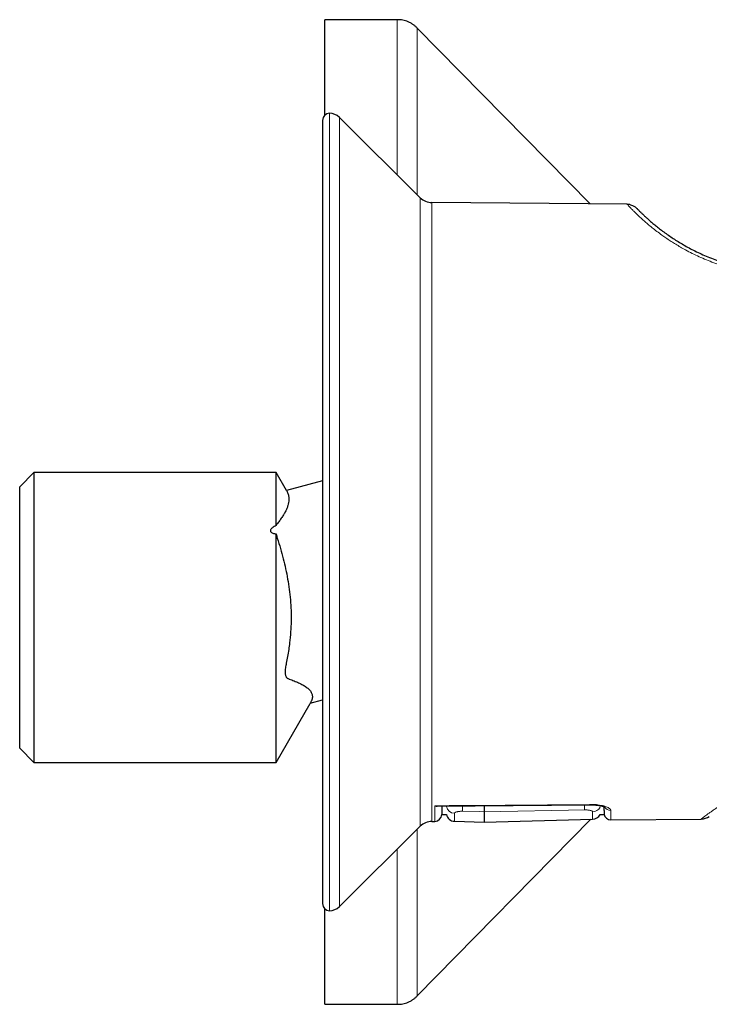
# Model space of a CAD drawing. Header units: millimetres. Extents: x 8 to 2236, y 12 to 2208.
# Tile 92 of 165: x 1491 to 1540, y 974 to 1044. Entities that reach past the tile are written whole.
import ezdxf

# ---------------------------------------------------------------- set-up
doc = ezdxf.new("R2010")
doc.units = ezdxf.units.MM

msp = doc.modelspace()

# ---------------------------------------------------------------- linework, layer by layer
at = {"color": 7, "linetype": 'Continuous', "lineweight": 30}
for p, q in [((1517.611, 1044.23), (1512.45, 1044.23)), ((1512.45, 1037.436), (1512.45, 1044.23)), ((1531.327, 1031.127), (1519.037, 1043.632)), ((1512.294, 1037.074), (1512.294, 981.386)), ((1519.247, 1031.574), (1513.499, 1037.283)), ((1533.968, 1031.104), (1520.083, 1031.225)), ((1533.98, 1031.092), (1533.968, 1031.104)), ((1491.75, 1012.03), (1490.75, 1011.03)), ((1508.997, 1012.03), (1491.75, 1012.03)), ((1491.75, 1012.03), (1491.75, 991.43)), ((1509.728, 1010.764), (1508.997, 1012.03)), ((1508.997, 1008.263), (1508.997, 1012.03)), ((1490.75, 992.43), (1490.75, 1011.03)), ((1512.294, 1011.439), (1509.734, 1010.753)), ((1508.997, 991.43), (1508.997, 1007.669)), ((1508.997, 991.43), (1511.415, 995.618)), ((1511.424, 995.634), (1512.294, 995.867)), ((1490.75, 992.43), (1491.75, 991.43)), ((1491.75, 991.43), (1508.997, 991.43)), ((1520.45, 988.322), (1531.299, 988.421)), ((1520.773, 987.727), (1521.108, 987.727)), ((1532.038, 987.727), (1532.327, 987.727)), ((1519.037, 974.828), (1531.378, 987.384)), ((1520.083, 987.234), (1520.277, 987.236)), ((1521.682, 987.241), (1523.794, 987.185)), ((1523.794, 987.185), (1531.513, 987.387)), ((1532.817, 987.345), (1539.235, 987.401)), ((1513.499, 981.176), (1519.247, 986.885)), ((1512.45, 974.23), (1512.45, 981.023)), ((1512.45, 974.23), (1517.611, 974.23))]:
    msp.add_line(p, q, dxfattribs=at)
at = {"color": 252, "linetype": 'Continuous', "lineweight": 0}
for p, q in [((1512.794, 1037.574), (1512.794, 980.886)), ((1513.499, 1037.283), (1513.499, 981.176)), ((1519.247, 986.885), (1519.247, 1031.574)), ((1520.083, 1031.225), (1520.083, 987.234))]:
    msp.add_line(p, q, dxfattribs=at)
at = {"color": 252, "linetype": 'Continuous', "lineweight": 0, "flags": 128}
for points in [[(1520.296, 988.346), (1521.296, 988.355), (1525.296, 988.391), (1531.299, 988.446)], [(1531.299, 988.446), (1531.299, 988.426), (1531.299, 988.421)], [(1522.263, 987.952), (1523.462, 987.93), (1523.794, 987.924)], [(1523.794, 987.924), (1524.993, 987.945), (1529.789, 988.03), (1530.934, 988.051)]]:
    msp.add_lwpolyline(points, dxfattribs=at)
at = {"color": 7, "linetype": 'Continuous', "lineweight": 30}
for centre, radius, start, end in [((1512.794, 1037.074), 0.5, 90, 180), ((1512.794, 1036.574), 1, 45.19689, 90), ((1520.093, 1032.425), 1.2, 225.19689, 269.5), ((1520.273, 987.736), 0.5, 270.49048, 359), ((1521.698, 987.84), 0.6, 190.89849, 268.51308), ((1531.498, 987.987), 0.6, 271.50603, 334.29187), ((1532.813, 987.845), 0.5, 193.34713, 270.48422), ((1520.093, 986.034), 1.2, 90.5, 134.80311), ((1539.226, 988.401), 1, 270.49729, 306.11727), ((1512.794, 981.386), 0.5, 180, 270), ((1512.794, 981.886), 1, 270, 314.80311)]:
    msp.add_arc(centre, radius, start, end, dxfattribs=at)
at = {"color": 252, "linetype": 'Continuous', "lineweight": 0}
for centre, radius, start, end in [((1526.402, 988.329), 4.541, 356.48141, 1.09252), ((1521.691, 988.41), 0.596, 191.91674, 269.08181), ((1527.575, 988.224), 5.319, 178.77441, 182.92476), ((1531.502, 988.518), 0.6, 271.11189, 333.29362), ((1532.797, 988.515), 0.501, 211.82663, 270.98903)]:
    msp.add_arc(centre, radius, start, end, dxfattribs=at)
at = {"color": 7, "linetype": 'Continuous', "lineweight": 30}
for points, knots in [([(1519.037, 1043.632), (1518.988, 1043.679), (1518.891, 1043.773), (1518.731, 1043.895), (1518.564, 1043.999), (1518.388, 1044.083), (1518.205, 1044.149), (1518.014, 1044.196), (1517.815, 1044.225), (1517.68, 1044.228), (1517.611, 1044.23)], [0, 0, 0, 0, 0.129502, 0.255184, 0.378256, 0.5, 0.621744, 0.744816, 0.870498, 1, 1, 1, 1]), ([(1534.211, 1031.072), (1534.171, 1031.081), (1534.091, 1031.098), (1534.015, 1031.096), (1533.977, 1031.095)], [0, 0, 0, 0, 0.499196, 1, 1, 1, 1]), ([(1534.21, 1031.069), (1534.259, 1031.055), (1534.372, 1031.024), (1534.533, 1030.933), (1534.631, 1030.843), (1534.679, 1030.799)], [0, 0, 0, 0, 0.275945, 0.641559, 1, 1, 1, 1]), ([(1534.679, 1030.799), (1534.682, 1030.796), (1534.687, 1030.791), (1534.732, 1030.744), (1534.805, 1030.67), (1534.909, 1030.566), (1535.043, 1030.434), (1535.202, 1030.282), (1535.382, 1030.117), (1535.578, 1029.942), (1535.801, 1029.75), (1536.053, 1029.541), (1536.336, 1029.318), (1536.65, 1029.083), (1536.982, 1028.849), (1537.327, 1028.619), (1537.684, 1028.396), (1538.065, 1028.172), (1538.47, 1027.95), (1538.9, 1027.731), (1539.355, 1027.519), (1539.833, 1027.316), (1540.334, 1027.123), (1540.856, 1026.943), (1541.399, 1026.779), (1541.961, 1026.632), (1542.538, 1026.507), (1542.93, 1026.431), (1543.13, 1026.404), (1543.131, 1026.404)], [0, 0, 0, 0, 0.046065, 0.091975, 0.137853, 0.184271, 0.23024, 0.275896, 0.315491, 0.354702, 0.393625, 0.433065, 0.47282, 0.512192, 0.551303, 0.586135, 0.620698, 0.655086, 0.689394, 0.723845, 0.758158, 0.792436, 0.826783, 0.861326, 0.895846, 0.930447, 0.965231, 0.999827, 1, 1, 1, 1]), ([(1509.728, 1010.764), (1509.728, 1010.763), (1509.732, 1010.756), (1509.769, 1010.691), (1509.803, 1010.616), (1509.853, 1010.485), (1509.882, 1010.362), (1509.899, 1010.234), (1509.903, 1010.081), (1509.885, 1009.901), (1509.836, 1009.691), (1509.758, 1009.474), (1509.653, 1009.249), (1509.52, 1009.018), (1509.363, 1008.78), (1509.215, 1008.578), (1509.098, 1008.442), (1509.034, 1008.354), (1509.009, 1008.294), (1508.997, 1008.263)], [0, 0, 0, 0, 0.003157, 0.017576, 0.075269, 0.132949, 0.190681, 0.248563, 0.306495, 0.391841, 0.477338, 0.563267, 0.649331, 0.736717, 0.824208, 0.911949, 0.955813, 0.977812, 1, 1, 1, 1]), ([(1508.997, 1008.263), (1508.95, 1008.239), (1508.856, 1008.19), (1508.747, 1008.12), (1508.669, 1008.054), (1508.621, 1008), (1508.589, 1007.941), (1508.582, 1007.88), (1508.607, 1007.823), (1508.667, 1007.768), (1508.761, 1007.724), (1508.877, 1007.691), (1508.957, 1007.676), (1508.997, 1007.669)], [0, 0, 0, 0, 0.143575, 0.28821, 0.360063, 0.433166, 0.499049, 0.565634, 0.623, 0.686705, 0.791988, 0.89519, 1, 1, 1, 1]), ([(1508.997, 1007.669), (1509.008, 1007.618), (1509.032, 1007.515), (1509.14, 1007.171), (1509.307, 1006.637), (1509.504, 1005.912), (1509.677, 1005.188), (1509.821, 1004.463), (1509.936, 1003.731), (1510.017, 1002.986), (1510.063, 1002.232), (1510.069, 1001.468), (1510.036, 1000.701), (1509.972, 1000.027), (1509.893, 999.446), (1509.812, 998.959), (1509.737, 998.58), (1509.681, 998.308), (1509.651, 998.144), (1509.633, 997.994), (1509.629, 997.862), (1509.636, 997.747), (1509.653, 997.642), (1509.679, 997.554), (1509.716, 997.483), (1509.757, 997.434), (1509.8, 997.404), (1509.859, 997.38), (1509.964, 997.346), (1510.164, 997.267), (1510.441, 997.159), (1510.749, 997.016), (1510.981, 996.89), (1511.146, 996.781), (1511.257, 996.695), (1511.355, 996.605), (1511.437, 996.51), (1511.502, 996.41), (1511.547, 996.303), (1511.573, 996.19), (1511.575, 996.069), (1511.555, 995.942), (1511.518, 995.829), (1511.475, 995.731), (1511.452, 995.684), (1511.431, 995.646), (1511.426, 995.636), (1511.424, 995.634)], [0, 0, 0, 0, 0.008395, 0.016997, 0.056896, 0.096824, 0.135627, 0.174482, 0.213526, 0.252649, 0.292684, 0.332824, 0.373284, 0.413851, 0.439838, 0.465849, 0.491835, 0.500787, 0.509765, 0.518064, 0.525, 0.532141, 0.539073, 0.546209, 0.553099, 0.560168, 0.565824, 0.571489, 0.582941, 0.6058, 0.650773, 0.695785, 0.740986, 0.763638, 0.786309, 0.808797, 0.831317, 0.853953, 0.876636, 0.899879, 0.923185, 0.94669, 0.970263, 0.983001, 0.995743, 0.999033, 1, 1, 1, 1]), ([(1531.299, 988.42), (1531.314, 988.421), (1531.369, 988.421), (1531.464, 988.419), (1531.582, 988.414), (1531.696, 988.405), (1531.807, 988.393), (1531.913, 988.378), (1532.013, 988.36), (1532.105, 988.341), (1532.186, 988.32), (1532.255, 988.299), (1532.312, 988.279), (1532.356, 988.261), (1532.385, 988.247), (1532.401, 988.238), (1532.407, 988.234), (1532.405, 988.235), (1532.405, 988.235)], [0, 0, 0, 0, 0.0268796, 0.1007904, 0.1743719, 0.247361, 0.3203294, 0.3946639, 0.469672, 0.5442059, 0.6170041, 0.6870217, 0.7563536, 0.823359, 0.8884691, 0.9440686, 0.9967026, 1, 1, 1, 1]), ([(1520.296, 988.346), (1520.297, 988.345), (1520.347, 988.33), (1520.4, 988.317), (1520.448, 988.322), (1520.45, 988.322)], [0, 0, 0, 0, 0.0204648, 0.9567052, 1, 1, 1, 1]), ([(1520.783, 988.325), (1520.783, 988.27), (1520.78, 988.139), (1520.777, 987.981), (1520.775, 987.846), (1520.774, 987.764), (1520.773, 987.727), (1520.773, 987.731), (1520.773, 987.732)], [0, 0, 0, 0, 0.1389079, 0.3367189, 0.5362729, 0.735827, 0.9221151, 1, 1, 1, 1]), ([(1523.794, 988.352), (1523.794, 988.344), (1523.794, 988.302), (1523.794, 988.232), (1523.794, 988.145), (1523.794, 988.069), (1523.794, 988.005), (1523.794, 987.955), (1523.794, 987.934), (1523.794, 987.924)], [0, 0, 0, 0, 0.040704, 0.200544, 0.360385, 0.52029, 0.680196, 0.840098, 1, 1, 1, 1]), ([(1523.794, 987.924), (1523.794, 987.846), (1523.794, 987.69), (1523.794, 987.508), (1523.794, 987.364), (1523.794, 987.261), (1523.794, 987.197), (1523.794, 987.189), (1523.794, 987.185)], [0, 0, 0, 0, 0.166672, 0.333341, 0.500008, 0.666673, 0.833337, 1, 1, 1, 1]), ([(1532.318, 988.277), (1532.318, 988.237), (1532.32, 988.121), (1532.323, 987.978), (1532.325, 987.844), (1532.327, 987.761), (1532.327, 987.726), (1532.327, 987.729), (1532.327, 987.73)], [0, 0, 0, 0, 0.107105, 0.313482, 0.520307, 0.728499, 0.937151, 1, 1, 1, 1]), ([(1517.611, 974.23), (1517.68, 974.231), (1517.815, 974.235), (1518.014, 974.264), (1518.205, 974.31), (1518.388, 974.376), (1518.564, 974.461), (1518.731, 974.564), (1518.891, 974.686), (1518.988, 974.78), (1519.037, 974.828)], [0, 0, 0, 0, 0.129502, 0.255184, 0.378256, 0.5, 0.621744, 0.744816, 0.870498, 1, 1, 1, 1])]:
    msp.add_open_spline(points, degree=3, knots=knots, dxfattribs=at)
at = {"color": 252, "linetype": 'Continuous', "lineweight": 0}
for points, knots in [([(1517.611, 1033.199), (1517.611, 1033.461), (1517.611, 1034.096), (1517.611, 1035.05), (1517.611, 1036.066), (1517.611, 1037.028), (1517.611, 1037.937), (1517.611, 1038.786), (1517.611, 1039.573), (1517.611, 1040.299), (1517.611, 1040.967), (1517.611, 1041.579), (1517.611, 1042.134), (1517.611, 1042.628), (1517.611, 1043.057), (1517.611, 1043.422), (1517.611, 1043.718), (1517.611, 1043.947), (1517.611, 1044.109), (1517.611, 1044.211), (1517.611, 1044.223), (1517.611, 1044.23)], [0, 0, 0, 0, 0.037778, 0.091663, 0.145547, 0.199431, 0.253316, 0.3072, 0.360122, 0.413045, 0.465967, 0.518889, 0.572773, 0.626658, 0.680542, 0.734427, 0.788311, 0.841233, 0.894155, 0.947078, 1, 1, 1, 1]), ([(1519.037, 1043.632), (1519.037, 1043.627), (1519.037, 1043.618), (1519.037, 1043.546), (1519.037, 1043.432), (1519.037, 1043.27), (1519.037, 1043.063), (1519.037, 1042.815), (1519.037, 1042.53), (1519.037, 1042.211), (1519.037, 1041.853), (1519.037, 1041.455), (1519.037, 1041.01), (1519.037, 1040.516), (1519.037, 1039.97), (1519.037, 1039.383), (1519.037, 1038.755), (1519.037, 1038.088), (1519.037, 1037.395), (1519.037, 1036.681), (1519.037, 1035.948), (1519.037, 1035.183), (1519.037, 1034.387), (1519.037, 1033.543), (1519.037, 1032.678), (1519.037, 1032.073), (1519.037, 1031.782)], [0, 0, 0, 0, 0.042826, 0.085653, 0.128479, 0.171306, 0.214132, 0.256959, 0.297338, 0.337718, 0.378097, 0.418477, 0.458856, 0.501682, 0.544509, 0.587335, 0.630162, 0.672988, 0.715815, 0.756194, 0.796574, 0.836953, 0.877333, 0.917712, 0.960539, 1, 1, 1, 1]), ([(1544.918, 1026), (1544.7, 1026.011), (1544.266, 1026.032), (1543.62, 1026.098), (1542.982, 1026.19), (1542.354, 1026.307), (1541.74, 1026.448), (1541.143, 1026.611), (1540.562, 1026.795), (1540.004, 1026.996), (1539.471, 1027.211), (1538.963, 1027.437), (1538.476, 1027.675), (1538.046, 1027.903), (1537.67, 1028.117), (1537.341, 1028.315), (1537.026, 1028.515), (1536.726, 1028.715), (1536.406, 1028.94), (1536.075, 1029.185), (1535.74, 1029.446), (1535.437, 1029.696), (1535.168, 1029.929), (1534.93, 1030.144), (1534.72, 1030.34), (1534.528, 1030.526), (1534.358, 1030.695), (1534.214, 1030.843), (1534.103, 1030.96), (1534.027, 1031.041), (1533.986, 1031.085), (1533.981, 1031.091), (1533.98, 1031.092)], [0, 0, 0, 0, 0.032627, 0.065142, 0.097691, 0.130422, 0.162875, 0.19532, 0.227896, 0.260741, 0.292712, 0.324835, 0.357226, 0.390001, 0.415448, 0.441082, 0.466949, 0.493096, 0.519567, 0.555683, 0.592382, 0.629757, 0.666504, 0.702456, 0.738989, 0.776162, 0.818117, 0.860699, 0.903978, 0.946263, 0.988705, 1, 1, 1, 1]), ([(1539.235, 987.401), (1539.237, 987.403), (1539.242, 987.407), (1539.284, 987.439), (1539.351, 987.489), (1539.445, 987.56), (1539.566, 987.65), (1539.715, 987.759), (1539.892, 987.885), (1540.096, 988.028), (1540.329, 988.187), (1540.59, 988.36), (1540.878, 988.544), (1541.195, 988.74), (1541.541, 988.945), (1541.916, 989.158), (1542.318, 989.375), (1542.794, 989.619), (1543.355, 989.889), (1544.012, 990.178), (1544.709, 990.457), (1545.443, 990.721), (1546.212, 990.964), (1547.011, 991.184), (1547.837, 991.377), (1548.686, 991.539), (1549.552, 991.668), (1550.43, 991.76), (1551.314, 991.818), (1551.906, 991.825), (1552.203, 991.828)], [0, 0, 0, 0, 0.031364, 0.062566, 0.093659, 0.124694, 0.156163, 0.187419, 0.21852, 0.249523, 0.281065, 0.31231, 0.343326, 0.37418, 0.405798, 0.437166, 0.468365, 0.499477, 0.541361, 0.583038, 0.624722, 0.666349, 0.707893, 0.749573, 0.791346, 0.833082, 0.874999, 0.916652, 0.958249, 1, 1, 1, 1]), ([(1531.299, 988.446), (1531.381, 988.446), (1531.545, 988.445), (1531.783, 988.426), (1532.008, 988.396), (1532.215, 988.355), (1532.397, 988.305), (1532.554, 988.246), (1532.677, 988.182), (1532.755, 988.12), (1532.798, 988.064), (1532.803, 988.031), (1532.806, 988.014)], [0, 0, 0, 0, 0.101172, 0.202359, 0.303892, 0.405454, 0.510136, 0.614843, 0.724598, 0.834365, 0.917183, 1, 1, 1, 1]), ([(1520.277, 987.236), (1520.278, 987.24), (1520.278, 987.249), (1520.279, 987.32), (1520.281, 987.433), (1520.284, 987.593), (1520.287, 987.799), (1520.291, 988.045), (1520.295, 988.245), (1520.296, 988.346)], [0, 0, 0, 0, 0.142569, 0.285138, 0.428004, 0.571771, 0.715841, 0.857774, 1, 1, 1, 1]), ([(1521.682, 987.815), (1521.684, 987.823), (1521.687, 987.839), (1521.714, 987.864), (1521.757, 987.886), (1521.816, 987.907), (1521.889, 987.924), (1521.973, 987.938), (1522.066, 987.948), (1522.163, 987.953), (1522.23, 987.953), (1522.263, 987.952)], [0, 0, 0, 0, 0.1131699, 0.2294202, 0.3419408, 0.4576971, 0.5675653, 0.6808181, 0.7864667, 0.8954727, 1, 1, 1, 1]), ([(1521.682, 987.815), (1521.682, 987.763), (1521.682, 987.66), (1521.682, 987.533), (1521.682, 987.427), (1521.682, 987.331), (1521.682, 987.256), (1521.682, 987.246), (1521.682, 987.241)], [0, 0, 0, 0, 0.141178, 0.282505, 0.424281, 0.566206, 0.782835, 1, 1, 1, 1]), ([(1530.934, 988.051), (1530.967, 988.051), (1531.032, 988.051), (1531.127, 988.046), (1531.216, 988.038), (1531.297, 988.025), (1531.368, 988.01), (1531.427, 987.991), (1531.472, 987.971), (1531.506, 987.946), (1531.511, 987.928), (1531.513, 987.918)], [0, 0, 0, 0, 0.102772, 0.208722, 0.312162, 0.418627, 0.524346, 0.632956, 0.742512, 0.854982, 1, 1, 1, 1]), ([(1531.513, 987.387), (1531.513, 987.389), (1531.513, 987.393), (1531.513, 987.421), (1531.513, 987.467), (1531.513, 987.529), (1531.513, 987.605), (1531.513, 987.694), (1531.513, 987.797), (1531.513, 987.878), (1531.513, 987.918)], [0, 0, 0, 0, 0.131001, 0.262113, 0.393557, 0.525111, 0.643629, 0.762228, 0.881073, 1, 1, 1, 1]), ([(1532.806, 988.014), (1532.807, 987.936), (1532.81, 987.774), (1532.813, 987.589), (1532.815, 987.472), (1532.816, 987.406), (1532.817, 987.371), (1532.817, 987.349), (1532.817, 987.346), (1532.817, 987.345)], [0, 0, 0, 0, 0.1843866, 0.3869807, 0.5900881, 0.6924008, 0.7947794, 0.8973565, 1, 1, 1, 1]), ([(1519.037, 986.677), (1519.037, 986.665), (1519.037, 986.35), (1519.037, 985.756), (1519.037, 984.881), (1519.037, 984.023), (1519.037, 983.182), (1519.037, 982.375), (1519.037, 981.605), (1519.037, 980.872), (1519.037, 980.19), (1519.037, 979.558), (1519.037, 978.973), (1519.037, 978.425), (1519.037, 977.914), (1519.037, 977.431), (1519.037, 976.978), (1519.037, 976.56), (1519.037, 976.186), (1519.037, 975.857), (1519.037, 975.572), (1519.037, 975.337), (1519.037, 975.149), (1519.037, 975.006), (1519.037, 974.904), (1519.037, 974.84), (1519.037, 974.832), (1519.037, 974.828)], [0, 0, 0, 0, 0.001557, 0.041936, 0.082314, 0.125139, 0.167964, 0.21079, 0.253615, 0.29644, 0.339265, 0.379644, 0.420022, 0.4604, 0.500779, 0.541157, 0.583982, 0.626807, 0.669633, 0.712458, 0.755283, 0.798108, 0.838487, 0.878865, 0.919243, 0.959622, 1, 1, 1, 1]), ([(1517.611, 974.23), (1517.611, 974.236), (1517.611, 974.249), (1517.611, 974.355), (1517.611, 974.522), (1517.611, 974.759), (1517.611, 975.06), (1517.611, 975.424), (1517.611, 975.848), (1517.611, 976.335), (1517.611, 976.887), (1517.611, 977.504), (1517.611, 978.186), (1517.611, 978.927), (1517.611, 979.728), (1517.611, 980.58), (1517.611, 981.482), (1517.611, 982.429), (1517.611, 983.428), (1517.611, 984.37), (1517.611, 984.999), (1517.611, 985.26)], [0, 0, 0, 0, 0.053885, 0.10777, 0.161655, 0.21554, 0.269426, 0.322349, 0.375272, 0.428195, 0.481118, 0.535003, 0.588888, 0.642773, 0.696658, 0.750543, 0.803466, 0.856389, 0.909312, 0.962235, 1, 1, 1, 1])]:
    msp.add_open_spline(points, degree=3, knots=knots, dxfattribs=at)

doc.saveas('drawing.dxf')
